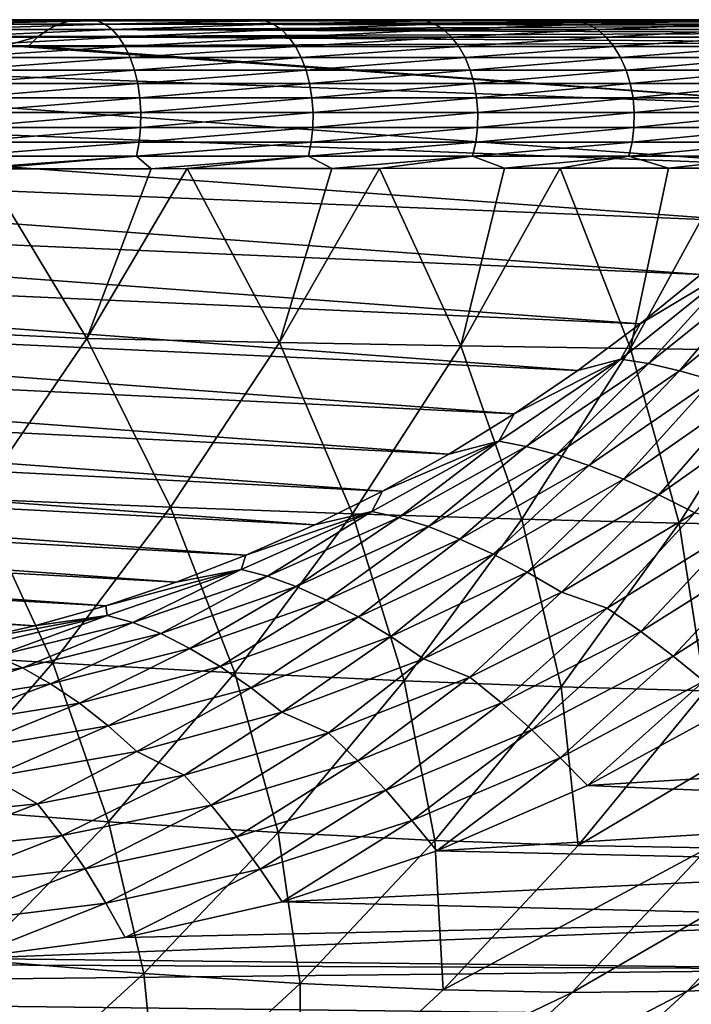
# Model space of a CAD drawing. Header units: metres. Extents: x -13 to 104, y -17 to 17.
# Tile 215 of 235: x 95.23 to 98.68, y -13.05 to -8. Entities that reach past the tile are written whole.
import ezdxf

# ---------------------------------------------------------------- set-up
doc = ezdxf.new("R2010")
doc.units = ezdxf.units.M
doc.layers.add('solid_508351', color=7, linetype='CONTINUOUS')

msp = doc.modelspace()

# ---------------------------------------------------------------- linework, layer by layer
at = {"layer": 'solid_508351'}
for points in [[(90.7948, -8.029974, -19.910223), (90.763611, -8.04629, -19.885834), (95.379715, -8.049504, -13.962501)], [(90.816811, -8.020758, -19.927431), (90.7948, -8.029974, -19.910223), (95.434563, -8.022209, -14.005267)], [(90.7948, -8.029974, -19.910223), (95.379715, -8.049504, -13.962501), (95.434563, -8.022209, -14.005267)], [(90.861191, -8.00749, -19.962139), (90.816811, -8.020758, -19.927431), (95.434563, -8.022209, -14.005267)], [(90.872345, -8.005219, -19.97086), (90.861191, -8.00749, -19.962139), (95.492012, -8.005584, -14.050056)], [(90.861191, -8.00749, -19.962139), (95.434563, -8.022209, -14.005267), (95.492012, -8.005584, -14.050056)], [(90.872345, -8.005219, -19.97086), (95.492012, -8.005584, -14.050056), (90.929062, -8, -20.015213)], [(90.929062, -8, -20.015213), (95.462486, -8, -14.209126), (94.742256, -8, -22.617374)], [(95.462486, -8, -14.209126), (90.929062, -8, -20.015213), (95.492012, -8.005584, -14.050056)], [(94.734863, -8.005663, -22.706539), (95.215431, -8, -22.351871), (95.631752, -8.005663, -22.18911)], [(94.734863, -8.005663, -22.706539), (95.631752, -8.005663, -22.18911), (94.769936, -8.022819, -22.772026)], [(95.462486, -8, -14.209126), (95.215431, -8, -22.351871), (94.742256, -8, -22.617374)], [(95.631752, -8.005663, -22.18911), (95.670883, -8.022819, -22.252253), (94.769936, -8.022819, -22.772026)], [(94.769936, -8.022819, -22.772026), (95.670883, -8.022819, -22.252253), (94.803368, -8.05107, -22.83445)], [(95.670883, -8.022819, -22.252253), (95.708191, -8.05107, -22.312443), (94.803368, -8.05107, -22.83445)], [(95.462486, -8, -14.209126), (95.680969, -8, -22.069927), (95.215431, -8, -22.351871)], [(95.631752, -8.005663, -22.18911), (95.215431, -8, -22.351871), (95.680969, -8, -22.069927)], [(95.434563, -8.022209, -14.005267), (95.379715, -8.049504, -13.962501), (100.029869, -8.029975, -8.065624)], [(95.379715, -8.049504, -13.962501), (99.988235, -8.05261, -8.033252), (100.029869, -8.029975, -8.065624)], [(95.492012, -8.005584, -14.050056), (95.434563, -8.022209, -14.005267), (100.096413, -8.00749, -8.11737)], [(95.434563, -8.022209, -14.005267), (100.044601, -8.023616, -8.077085), (100.096413, -8.00749, -8.11737)], [(95.434563, -8.022209, -14.005267), (100.029869, -8.029975, -8.065624), (100.044601, -8.023616, -8.077085)], [(95.462486, -8, -14.209126), (96.138046, -8, -21.771828), (95.680969, -8, -22.069927)], [(95.462486, -8, -14.209126), (96.585976, -8, -21.458006), (96.138046, -8, -21.771828)], [(95.462486, -8, -14.209126), (97.024002, -8, -21.128841), (96.585976, -8, -21.458006)], [(95.462486, -8, -14.209126), (97.451485, -8, -20.784805), (97.024002, -8, -21.128841)], [(95.462486, -8, -14.209126), (97.867722, -8, -20.426353), (97.451485, -8, -20.784805)], [(95.462486, -8, -14.209126), (98.272232, -8, -20.053919), (97.867722, -8, -20.426353)], [(95.462486, -8, -14.209126), (98.664474, -8, -19.667934), (98.272232, -8, -20.053919)], [(95.462486, -8, -14.209126), (99.043983, -8, -19.26886), (98.664474, -8, -19.667934)], [(95.462486, -8, -14.209126), (99.410255, -8, -18.857119), (99.043983, -8, -19.26886)], [(95.462486, -8, -14.209126), (99.76284, -8, -18.433258), (99.410255, -8, -18.857119)], [(95.462486, -8, -14.209126), (100.101265, -8, -17.99778), (99.76284, -8, -18.433258)], [(95.462486, -8, -14.209126), (100.425125, -8, -17.551249), (100.101265, -8, -17.99778)], [(95.462486, -8, -14.209126), (95.549141, -8, -14.097978), (100.425125, -8, -17.551249)], [(95.492012, -8.005584, -14.050056), (95.549141, -8, -14.097978), (95.462486, -8, -14.209126)], [(95.492012, -8.005584, -14.050056), (100.103821, -8.005939, -8.123131), (95.549141, -8, -14.097978)], [(95.492012, -8.005584, -14.050056), (100.096413, -8.00749, -8.11737), (100.103821, -8.005939, -8.123131)], [(95.549141, -8, -14.097978), (100.733963, -8, -17.094198), (100.425125, -8, -17.551249)], [(95.549141, -8, -14.097978), (100.164474, -8, -8.170299), (100.733963, -8, -17.094198)], [(100.103821, -8.005939, -8.123131), (100.164474, -8, -8.170299), (95.549141, -8, -14.097978)], [(95.631752, -8.005663, -22.18911), (95.680969, -8, -22.069927), (96.138046, -8, -21.771828)], [(95.631752, -8.005663, -22.18911), (96.138046, -8, -21.771828), (96.494171, -8.005663, -21.616308)], [(95.631752, -8.005663, -22.18911), (96.494171, -8.005663, -21.616308), (95.670883, -8.022819, -22.252253)], [(96.494171, -8.005663, -21.616308), (96.537193, -8.022819, -21.676868), (95.670883, -8.022819, -22.252253)], [(95.670883, -8.022819, -22.252253), (96.537193, -8.022819, -21.676868), (95.708191, -8.05107, -22.312443)], [(96.537193, -8.022819, -21.676868), (96.578201, -8.05107, -21.734598), (95.708191, -8.05107, -22.312443)], [(96.494171, -8.005663, -21.616308), (96.138046, -8, -21.771828), (96.585976, -8, -21.458006)], [(96.494171, -8.005663, -21.616308), (96.585976, -8, -21.458006), (97.024002, -8, -21.128841)], [(96.494171, -8.005663, -21.616308), (97.024002, -8, -21.128841), (97.318947, -8.005663, -20.990664)], [(96.494171, -8.005663, -21.616308), (97.318947, -8.005663, -20.990664), (96.537193, -8.022819, -21.676868)], [(97.318947, -8.005663, -20.990664), (97.365669, -8.022819, -21.048416), (96.537193, -8.022819, -21.676868)], [(96.537193, -8.022819, -21.676868), (97.365669, -8.022819, -21.048416), (96.578201, -8.05107, -21.734598)], [(97.365669, -8.022819, -21.048416), (97.41021, -8.05107, -21.10347), (96.578201, -8.05107, -21.734598)], [(97.318947, -8.005663, -20.990664), (97.024002, -8, -21.128841), (97.451485, -8, -20.784805)], [(97.318947, -8.005663, -20.990664), (97.451485, -8, -20.784805), (97.867722, -8, -20.426353)], [(97.318947, -8.005663, -20.990664), (97.867722, -8, -20.426353), (98.103073, -8.005663, -20.314741)], [(97.318947, -8.005663, -20.990664), (98.103073, -8.005663, -20.314741), (97.365669, -8.022819, -21.048416)], [(98.103073, -8.005663, -20.314741), (98.153305, -8.022819, -20.369471), (97.365669, -8.022819, -21.048416)], [(97.365669, -8.022819, -21.048416), (98.153305, -8.022819, -20.369471), (97.41021, -8.05107, -21.10347)], [(98.153305, -8.022819, -20.369471), (98.201187, -8.05107, -20.421642), (97.41021, -8.05107, -21.10347)], [(98.103073, -8.005663, -20.314741), (97.867722, -8, -20.426353), (98.272232, -8, -20.053919)], [(98.103073, -8.005663, -20.314741), (98.272232, -8, -20.053919), (98.664474, -8, -19.667934)], [(98.103073, -8.005663, -20.314741), (98.664474, -8, -19.667934), (98.843666, -8.005663, -19.591322)], [(98.103073, -8.005663, -20.314741), (98.843666, -8.005663, -19.591322), (98.153305, -8.022819, -20.369471)], [(98.843666, -8.005663, -19.591322), (98.897202, -8.022819, -19.642822), (98.153305, -8.022819, -20.369471)], [(98.153305, -8.022819, -20.369471), (98.897202, -8.022819, -19.642822), (98.201187, -8.05107, -20.421642)], [(98.897202, -8.022819, -19.642822), (98.948235, -8.05107, -19.691917), (98.201187, -8.05107, -20.421642)], [(98.843666, -8.005663, -19.591322), (98.664474, -8, -19.667934), (99.043983, -8, -19.26886)], [(90.713867, -8.081286, -19.846933), (90.676178, -8.116752, -19.817463), (95.328682, -8.086859, -13.922713)], [(90.732498, -8.066768, -19.861502), (90.713867, -8.081286, -19.846933), (95.328682, -8.086859, -13.922713)], [(90.763611, -8.04629, -19.885834), (90.732498, -8.066768, -19.861502), (95.379715, -8.049504, -13.962501)], [(90.732498, -8.066768, -19.861502), (95.328682, -8.086859, -13.922713), (95.379715, -8.049504, -13.962501)], [(94.803368, -8.05107, -22.83445), (95.708191, -8.05107, -22.312443), (94.834389, -8.089759, -22.892365)], [(95.708191, -8.05107, -22.312443), (95.742798, -8.089759, -22.368282), (94.834389, -8.089759, -22.892365)], [(95.379715, -8.049504, -13.962501), (95.328682, -8.086859, -13.922713), (99.967422, -8.06677, -8.017065)], [(95.328682, -8.086859, -13.922713), (99.936058, -8.092233, -7.992675), (99.967422, -8.06677, -8.017065)], [(95.379715, -8.049504, -13.962501), (99.967422, -8.06677, -8.017065), (99.988235, -8.05261, -8.033252)], [(95.708191, -8.05107, -22.312443), (96.578201, -8.05107, -21.734598), (95.742798, -8.089759, -22.368282)], [(96.578201, -8.05107, -21.734598), (96.616249, -8.089759, -21.788157), (95.742798, -8.089759, -22.368282)], [(96.578201, -8.05107, -21.734598), (97.41021, -8.05107, -21.10347), (96.616249, -8.089759, -21.788157)], [(97.41021, -8.05107, -21.10347), (97.45153, -8.089759, -21.154545), (96.616249, -8.089759, -21.788157)], [(97.41021, -8.05107, -21.10347), (98.201187, -8.05107, -20.421642), (97.45153, -8.089759, -21.154545)], [(98.201187, -8.05107, -20.421642), (98.245613, -8.089759, -20.470043), (97.45153, -8.089759, -21.154545)], [(98.201187, -8.05107, -20.421642), (98.948235, -8.05107, -19.691917), (98.245613, -8.089759, -20.470043)], [(98.948235, -8.05107, -19.691917), (98.995583, -8.089759, -19.737463), (98.245613, -8.089759, -20.470043)], [(90.668579, -8.124964, -19.811514), (90.396194, -8.406071, -19.620794), (99.330284, -8.752796, -7.564889)], [(95.328682, -8.086859, -13.922713), (90.668579, -8.124964, -19.811514), (95.16317, -8.133225, -14.040355)], [(90.676178, -8.116752, -19.817463), (90.668579, -8.124964, -19.811514), (95.328682, -8.086859, -13.922713)], [(90.668579, -8.124964, -19.811514), (99.330284, -8.752796, -7.564889), (99.614845, -8.454058, -7.764143)], [(95.16317, -8.133225, -14.040355), (90.668579, -8.124964, -19.811514), (99.614845, -8.454058, -7.764143)], [(94.834389, -8.089759, -22.892365), (95.742798, -8.089759, -22.368282), (94.862267, -8.137986, -22.944418)], [(95.742798, -8.089759, -22.368282), (95.773911, -8.137986, -22.418474), (94.862267, -8.137986, -22.944418)], [(95.328682, -8.086859, -13.922713), (95.16317, -8.133225, -14.040355), (95.27961, -8.133434, -13.890641)], [(95.27961, -8.133434, -13.890641), (95.16317, -8.133225, -14.040355), (99.614845, -8.454058, -7.764143)], [(95.328682, -8.086859, -13.922713), (95.27961, -8.133434, -13.890641), (99.910973, -8.116754, -7.973171)], [(99.910973, -8.116754, -7.973171), (95.27961, -8.133434, -13.890641), (99.889305, -8.141542, -7.956318)], [(95.27961, -8.133434, -13.890641), (99.614845, -8.454058, -7.764143), (99.889305, -8.141542, -7.956318)], [(95.328682, -8.086859, -13.922713), (99.910973, -8.116754, -7.973171), (99.936058, -8.092233, -7.992675)], [(95.742798, -8.089759, -22.368282), (96.616249, -8.089759, -21.788157), (95.773911, -8.137986, -22.418474)], [(96.616249, -8.089759, -21.788157), (96.650444, -8.137986, -21.836294), (95.773911, -8.137986, -22.418474)], [(96.616249, -8.089759, -21.788157), (97.45153, -8.089759, -21.154545), (96.650444, -8.137986, -21.836294)], [(97.45153, -8.089759, -21.154545), (97.48867, -8.137986, -21.200453), (96.650444, -8.137986, -21.836294)], [(97.45153, -8.089759, -21.154545), (98.245613, -8.089759, -20.470043), (97.48867, -8.137986, -21.200453)], [(98.245613, -8.089759, -20.470043), (98.285538, -8.137986, -20.513546), (97.48867, -8.137986, -21.200453)], [(98.245613, -8.089759, -20.470043), (98.995583, -8.089759, -19.737463), (98.285538, -8.137986, -20.513546)], [(98.995583, -8.089759, -19.737463), (99.038139, -8.137986, -19.7784), (98.285538, -8.137986, -20.513546)], [(94.862267, -8.137986, -22.944418), (95.773911, -8.137986, -22.418474), (94.88636, -8.194632, -22.989403)], [(95.773911, -8.137986, -22.418474), (95.800789, -8.194632, -22.461849), (94.88636, -8.194632, -22.989403)], [(95.773911, -8.137986, -22.418474), (96.650444, -8.137986, -21.836294), (95.800789, -8.194632, -22.461849)], [(96.650444, -8.137986, -21.836294), (96.68, -8.194632, -21.877897), (95.800789, -8.194632, -22.461849)], [(96.650444, -8.137986, -21.836294), (97.48867, -8.137986, -21.200453), (96.68, -8.194632, -21.877897)], [(97.48867, -8.137986, -21.200453), (97.52076, -8.194632, -21.240126), (96.68, -8.194632, -21.877897)], [(97.48867, -8.137986, -21.200453), (98.285538, -8.137986, -20.513546), (97.52076, -8.194632, -21.240126)], [(98.285538, -8.137986, -20.513546), (98.320045, -8.194632, -20.551144), (97.52076, -8.194632, -21.240126)], [(98.285538, -8.137986, -20.513546), (99.038139, -8.137986, -19.7784), (98.320045, -8.194632, -20.551144)], [(99.038139, -8.137986, -19.7784), (99.074913, -8.194632, -19.813778), (98.320045, -8.194632, -20.551144)], [(94.88636, -8.194632, -22.989403), (95.800789, -8.194632, -22.461849), (94.906105, -8.258376, -23.026274)], [(95.800789, -8.194632, -22.461849), (95.822823, -8.258376, -22.4974), (94.906105, -8.258376, -23.026274)], [(95.800789, -8.194632, -22.461849), (96.68, -8.194632, -21.877897), (95.822823, -8.258376, -22.4974)], [(96.68, -8.194632, -21.877897), (96.704224, -8.258376, -21.911995), (95.822823, -8.258376, -22.4974)], [(96.68, -8.194632, -21.877897), (97.52076, -8.194632, -21.240126), (96.704224, -8.258376, -21.911995)], [(97.52076, -8.194632, -21.240126), (97.547073, -8.258376, -21.272642), (96.704224, -8.258376, -21.911995)], [(97.52076, -8.194632, -21.240126), (98.320045, -8.194632, -20.551144), (97.547073, -8.258376, -21.272642)], [(98.320045, -8.194632, -20.551144), (98.348328, -8.258376, -20.581957), (97.547073, -8.258376, -21.272642)], [(98.320045, -8.194632, -20.551144), (99.074913, -8.194632, -19.813778), (98.348328, -8.258376, -20.581957)], [(99.074913, -8.194632, -19.813778), (99.105057, -8.258376, -19.842775), (98.348328, -8.258376, -20.581957)], [(94.906105, -8.258376, -23.026274), (95.822823, -8.258376, -22.4974), (94.921043, -8.327739, -23.054173)], [(95.822823, -8.258376, -22.4974), (95.8395, -8.327739, -22.5243), (94.921043, -8.327739, -23.054173)], [(95.822823, -8.258376, -22.4974), (96.704224, -8.258376, -21.911995), (95.8395, -8.327739, -22.5243)], [(96.704224, -8.258376, -21.911995), (96.722549, -8.327739, -21.937794), (95.8395, -8.327739, -22.5243)], [(96.704224, -8.258376, -21.911995), (97.547073, -8.258376, -21.272642), (96.722549, -8.327739, -21.937794)], [(97.547073, -8.258376, -21.272642), (97.566971, -8.327739, -21.297247), (96.722549, -8.327739, -21.937794)], [(97.547073, -8.258376, -21.272642), (98.348328, -8.258376, -20.581957), (97.566971, -8.327739, -21.297247)], [(98.348328, -8.258376, -20.581957), (98.369728, -8.327739, -20.605272), (97.566971, -8.327739, -21.297247)], [(98.348328, -8.258376, -20.581957), (99.105057, -8.258376, -19.842775), (98.369728, -8.327739, -20.605272)], [(99.105057, -8.258376, -19.842775), (99.127861, -8.327739, -19.864716), (98.369728, -8.327739, -20.605272)], [(94.921043, -8.327739, -23.054173), (95.8395, -8.327739, -22.5243), (94.930832, -8.401108, -23.072449)], [(95.8395, -8.327739, -22.5243), (95.850418, -8.401108, -22.541924), (94.930832, -8.401108, -23.072449)], [(95.8395, -8.327739, -22.5243), (96.722549, -8.327739, -21.937794), (95.850418, -8.401108, -22.541924)], [(96.722549, -8.327739, -21.937794), (96.734558, -8.401108, -21.954697), (95.850418, -8.401108, -22.541924)], [(96.722549, -8.327739, -21.937794), (97.566971, -8.327739, -21.297247), (96.734558, -8.401108, -21.954697)], [(97.566971, -8.327739, -21.297247), (97.580017, -8.401108, -21.313366), (96.734558, -8.401108, -21.954697)], [(97.566971, -8.327739, -21.297247), (98.369728, -8.327739, -20.605272), (97.580017, -8.401108, -21.313366)], [(98.369728, -8.327739, -20.605272), (98.383743, -8.401108, -20.620548), (97.580017, -8.401108, -21.313366)], [(98.369728, -8.327739, -20.605272), (99.127861, -8.327739, -19.864716), (98.383743, -8.401108, -20.620548)], [(99.127861, -8.327739, -19.864716), (99.142807, -8.401108, -19.879089), (98.383743, -8.401108, -20.620548)], [(90.396194, -8.406071, -19.620794), (90.114784, -8.673579, -19.423744), (99.036072, -9.037269, -7.358881)], [(90.396194, -8.406071, -19.620794), (99.036072, -9.037269, -7.358881), (99.330284, -8.752796, -7.564889)], [(94.930832, -8.401108, -23.072449), (95.850418, -8.401108, -22.541924), (94.935242, -8.476775, -23.080681)], [(95.850418, -8.401108, -22.541924), (95.855339, -8.476775, -22.54986), (94.935242, -8.476775, -23.080681)], [(95.850418, -8.401108, -22.541924), (96.734558, -8.401108, -21.954697), (95.855339, -8.476775, -22.54986)], [(96.734558, -8.401108, -21.954697), (96.739967, -8.476775, -21.962309), (95.855339, -8.476775, -22.54986)], [(96.734558, -8.401108, -21.954697), (97.580017, -8.401108, -21.313366), (96.739967, -8.476775, -21.962309)], [(97.580017, -8.401108, -21.313366), (97.585892, -8.476775, -21.320625), (96.739967, -8.476775, -21.962309)], [(97.580017, -8.401108, -21.313366), (98.383743, -8.401108, -20.620548), (97.585892, -8.476775, -21.320625)], [(98.383743, -8.401108, -20.620548), (98.39006, -8.476775, -20.627428), (97.585892, -8.476775, -21.320625)], [(98.383743, -8.401108, -20.620548), (99.142807, -8.401108, -19.879089), (98.39006, -8.476775, -20.627428)], [(99.142807, -8.401108, -19.879089), (99.149536, -8.476775, -19.885563), (98.39006, -8.476775, -20.627428)], [(95.855339, -8.476775, -22.54986), (95.854141, -8.552982, -22.547926), (94.934166, -8.552982, -23.078674)], [(94.935242, -8.476775, -23.080681), (95.855339, -8.476775, -22.54986), (94.934166, -8.552982, -23.078674)], [(96.739967, -8.476775, -21.962309), (96.738647, -8.552982, -21.960455), (95.854141, -8.552982, -22.547926)], [(95.855339, -8.476775, -22.54986), (96.739967, -8.476775, -21.962309), (95.854141, -8.552982, -22.547926)], [(97.585892, -8.476775, -21.320625), (97.584457, -8.552982, -21.318855), (96.738647, -8.552982, -21.960455)], [(96.739967, -8.476775, -21.962309), (97.585892, -8.476775, -21.320625), (96.738647, -8.552982, -21.960455)], [(98.39006, -8.476775, -20.627428), (98.388519, -8.552982, -20.625751), (97.584457, -8.552982, -21.318855)], [(97.585892, -8.476775, -21.320625), (98.39006, -8.476775, -20.627428), (97.584457, -8.552982, -21.318855)], [(99.149536, -8.476775, -19.885563), (99.147896, -8.552982, -19.883986), (98.388519, -8.552982, -20.625751)], [(98.39006, -8.476775, -20.627428), (99.149536, -8.476775, -19.885563), (98.388519, -8.552982, -20.625751)], [(95.854141, -8.552982, -22.547926), (95.846855, -8.627958, -22.536165), (94.927635, -8.627958, -23.066479)], [(94.934166, -8.552982, -23.078674), (95.854141, -8.552982, -22.547926), (94.927635, -8.627958, -23.066479)], [(96.738647, -8.552982, -21.960455), (96.730637, -8.627958, -21.949175), (95.846855, -8.627958, -22.536165)], [(95.854141, -8.552982, -22.547926), (96.738647, -8.552982, -21.960455), (95.846855, -8.627958, -22.536165)], [(97.584457, -8.552982, -21.318855), (97.575752, -8.627958, -21.3081), (96.730637, -8.627958, -21.949175)], [(96.738647, -8.552982, -21.960455), (97.584457, -8.552982, -21.318855), (96.730637, -8.627958, -21.949175)], [(98.388519, -8.552982, -20.625751), (98.379166, -8.627958, -20.615557), (97.575752, -8.627958, -21.3081)], [(97.584457, -8.552982, -21.318855), (98.388519, -8.552982, -20.625751), (97.575752, -8.627958, -21.3081)], [(99.147896, -8.552982, -19.883986), (99.137924, -8.627958, -19.874393), (98.379166, -8.627958, -20.615557)], [(98.388519, -8.552982, -20.625751), (99.147896, -8.552982, -19.883986), (98.379166, -8.627958, -20.615557)], [(95.846855, -8.627958, -22.536165), (95.833641, -8.699959, -22.514853), (94.915794, -8.699959, -23.044374)], [(94.927635, -8.627958, -23.066479), (95.846855, -8.627958, -22.536165), (94.915794, -8.699959, -23.044374)], [(96.730637, -8.627958, -21.949175), (96.716118, -8.699959, -21.928734), (95.833641, -8.699959, -22.514853)], [(95.846855, -8.627958, -22.536165), (96.730637, -8.627958, -21.949175), (95.833641, -8.699959, -22.514853)], [(97.575752, -8.627958, -21.3081), (97.559982, -8.699959, -21.288607), (96.716118, -8.699959, -21.928734)], [(96.730637, -8.627958, -21.949175), (97.575752, -8.627958, -21.3081), (96.716118, -8.699959, -21.928734)], [(98.379166, -8.627958, -20.615557), (98.362213, -8.699959, -20.597084), (97.559982, -8.699959, -21.288607)], [(97.575752, -8.627958, -21.3081), (98.379166, -8.627958, -20.615557), (97.559982, -8.699959, -21.288607)], [(99.137924, -8.627958, -19.874393), (99.11985, -8.699959, -19.85701), (98.362213, -8.699959, -20.597084)], [(98.379166, -8.627958, -20.615557), (99.137924, -8.627958, -19.874393), (98.362213, -8.699959, -20.597084)], [(90.114784, -8.673579, -19.423744), (89.824783, -8.927057, -19.220682), (98.732697, -9.307014, -7.146457)], [(90.114784, -8.673579, -19.423744), (98.732697, -9.307014, -7.146457), (99.036072, -9.037269, -7.358881)], [(94.915794, -8.699959, -23.044374), (95.833641, -8.699959, -22.514853), (94.945648, -8.76586, -22.988831)], [(95.833641, -8.699959, -22.514853), (95.050125, -8.765658, -22.932116), (94.945648, -8.76586, -22.988831)], [(95.833641, -8.699959, -22.514853), (95.909264, -8.764663, -22.427479), (95.050125, -8.765658, -22.932116)], [(95.833641, -8.699959, -22.514853), (96.716118, -8.699959, -21.928734), (95.909264, -8.764663, -22.427479)], [(96.716118, -8.699959, -21.928734), (96.093918, -8.764383, -22.309866), (95.909264, -8.764663, -22.427479)], [(96.716118, -8.699959, -21.928734), (96.837151, -8.763684, -21.800625), (96.093918, -8.764383, -22.309866)], [(96.716118, -8.699959, -21.928734), (97.559982, -8.699959, -21.288607), (96.837151, -8.763684, -21.800625)], [(97.559982, -8.699959, -21.288607), (97.081062, -8.763395, -21.62042), (96.837151, -8.763684, -21.800625)], [(97.559982, -8.699959, -21.288607), (97.724411, -8.7629, -21.110992), (97.081062, -8.763395, -21.62042)], [(97.559982, -8.699959, -21.288607), (98.362213, -8.699959, -20.597084), (97.724411, -8.7629, -21.110992)], [(98.362213, -8.699959, -20.597084), (98.010231, -8.762642, -20.86779), (97.724411, -8.7629, -21.110992)], [(98.362213, -8.699959, -20.597084), (98.566277, -8.762306, -20.361732), (98.010231, -8.762642, -20.86779)], [(98.362213, -8.699959, -20.597084), (99.11985, -8.699959, -19.85701), (98.566277, -8.762306, -20.361732)], [(99.11985, -8.699959, -19.85701), (98.879707, -8.762092, -20.055742), (98.566277, -8.762306, -20.361732)], [(95.577614, -9.63707, -21.947077), (94.545303, -9.587848, -22.5777), (95.050125, -8.765658, -22.932116)], [(95.577614, -9.63707, -21.947077), (95.050125, -8.765658, -22.932116), (95.909264, -8.764663, -22.427479)], [(96.093918, -8.764383, -22.309866), (95.577614, -9.63707, -21.947077), (95.909264, -8.764663, -22.427479)], [(96.56839, -9.657226, -21.260157), (95.577614, -9.63707, -21.947077), (96.093918, -8.764383, -22.309866)], [(96.56839, -9.657226, -21.260157), (96.093918, -8.764383, -22.309866), (96.837151, -8.763684, -21.800625)], [(97.081062, -8.763395, -21.62042), (96.56839, -9.657226, -21.260157), (96.837151, -8.763684, -21.800625)], [(97.499817, -9.673849, -20.509293), (96.56839, -9.657226, -21.260157), (97.081062, -8.763395, -21.62042)], [(97.499817, -9.673849, -20.509293), (97.081062, -8.763395, -21.62042), (97.724411, -8.7629, -21.110992)], [(98.010231, -8.762642, -20.86779), (97.499817, -9.673849, -20.509293), (97.724411, -8.7629, -21.110992)], [(98.370262, -9.687191, -19.698236), (97.499817, -9.673849, -20.509293), (98.010231, -8.762642, -20.86779)], [(98.370262, -9.687191, -19.698236), (98.010231, -8.762642, -20.86779), (98.566277, -8.762306, -20.361732)], [(98.879707, -8.762092, -20.055742), (98.370262, -9.687191, -19.698236), (98.566277, -8.762306, -20.361732)], [(99.177895, -9.697237, -18.830669), (98.370262, -9.687191, -19.698236), (98.879707, -8.762092, -20.055742)], [(89.824783, -8.927057, -19.220682), (89.526665, -9.166093, -19.01194), (98.420654, -9.561591, -6.92796)], [(89.824783, -8.927057, -19.220682), (98.420654, -9.561591, -6.92796), (98.732697, -9.307014, -7.146457)], [(89.526665, -9.166093, -19.01194), (89.220917, -9.390302, -18.797852), (98.100449, -9.800587, -6.703748)], [(89.526665, -9.166093, -19.01194), (98.100449, -9.800587, -6.703748), (98.420654, -9.561591, -6.92796)], [(98.918587, -9.263172, -7.045861), (98.420654, -9.561591, -6.92796), (98.320396, -9.741545, -6.627005)], [(98.918587, -9.263172, -7.045861), (98.320396, -9.741545, -6.627005), (98.463829, -9.765171, -6.498938)], [(98.918587, -9.263172, -7.045861), (98.732697, -9.307014, -7.146457), (98.420654, -9.561591, -6.92796)], [(98.918587, -9.263172, -7.045861), (98.463829, -9.765171, -6.498938), (99.064018, -9.282809, -6.919193)], [(99.064018, -9.282809, -6.919193), (98.463829, -9.765171, -6.498938), (98.622482, -9.802019, -6.3901)], [(99.064018, -9.282809, -6.919193), (98.622482, -9.802019, -6.3901), (99.225761, -9.313538, -6.812519)], [(99.225761, -9.313538, -6.812519), (98.622482, -9.802019, -6.3901), (98.794388, -9.850851, -6.302727)], [(89.220917, -9.390302, -18.797852), (88.908028, -9.599319, -18.578766), (97.772598, -10.023609, -6.474185)], [(89.220917, -9.390302, -18.797852), (97.772598, -10.023609, -6.474185), (98.100449, -9.800587, -6.703748)], [(88.908028, -9.599319, -18.578766), (88.588509, -9.792808, -18.355038), (97.437645, -10.230296, -6.239647)], [(88.908028, -9.599319, -18.578766), (97.437645, -10.230296, -6.239647), (97.772598, -10.023609, -6.474185)], [(95.577614, -9.63707, -21.947077), (95.014786, -10.461399, -21.55298), (94.545303, -9.587848, -22.5777)], [(98.320396, -9.741545, -6.627005), (98.420654, -9.561591, -6.92796), (98.100449, -9.800587, -6.703748)], [(96.008736, -10.502837, -20.868286), (95.014786, -10.461399, -21.55298), (95.577614, -9.63707, -21.947077)], [(96.56839, -9.657226, -21.260157), (96.008736, -10.502837, -20.868286), (95.577614, -9.63707, -21.947077)], [(96.942001, -10.537038, -20.118704), (96.008736, -10.502837, -20.868286), (96.56839, -9.657226, -21.260157)], [(97.499817, -9.673849, -20.509293), (96.942001, -10.537038, -20.118704), (96.56839, -9.657226, -21.260157)], [(97.813042, -10.564402, -19.308064), (96.942001, -10.537038, -20.118704), (97.499817, -9.673849, -20.509293)], [(98.370262, -9.687191, -19.698236), (97.813042, -10.564402, -19.308064), (97.499817, -9.673849, -20.509293)], [(98.620193, -10.584859, -18.440166), (97.813042, -10.564402, -19.308064), (98.370262, -9.687191, -19.698236)], [(99.177895, -9.697237, -18.830669), (98.620193, -10.584859, -18.440166), (98.370262, -9.687191, -19.698236)], [(99.361687, -10.598054, -17.518768), (98.620193, -10.584859, -18.440166), (99.177895, -9.697237, -18.830669)], [(98.320396, -9.741545, -6.627005), (97.772598, -10.023609, -6.474185), (97.693901, -10.16247, -6.188329)], [(98.320396, -9.741545, -6.627005), (97.693901, -10.16247, -6.188329), (97.835068, -10.189824, -6.058671)], [(98.320396, -9.741545, -6.627005), (98.100449, -9.800587, -6.703748), (97.772598, -10.023609, -6.474185)], [(98.320396, -9.741545, -6.627005), (97.835068, -10.189824, -6.058671), (98.463829, -9.765171, -6.498938)], [(88.588509, -9.792808, -18.355038), (88.262878, -9.970454, -18.127026), (97.096123, -10.420311, -6.000515)], [(88.588509, -9.792808, -18.355038), (97.096123, -10.420311, -6.000515), (97.437645, -10.230296, -6.239647)], [(98.463829, -9.765171, -6.498938), (97.835068, -10.189824, -6.058671), (97.990204, -10.232388, -5.947375)], [(98.463829, -9.765171, -6.498938), (97.990204, -10.232388, -5.947375), (98.622482, -9.802019, -6.3901)], [(98.622482, -9.802019, -6.3901), (97.990204, -10.232388, -5.947375), (98.157433, -10.288919, -5.856727)], [(98.622482, -9.802019, -6.3901), (98.157433, -10.288919, -5.856727), (98.794388, -9.850851, -6.302727)], [(98.794388, -9.850851, -6.302727), (98.157433, -10.288919, -5.856727), (98.334106, -10.358258, -5.788272)], [(98.794388, -9.850851, -6.302727), (98.334106, -10.358258, -5.788272), (98.976807, -9.910613, -6.238299)], [(98.976807, -9.910613, -6.238299), (98.334106, -10.358258, -5.788272), (98.51664, -10.439503, -5.742661)], [(98.976807, -9.910613, -6.238299), (98.51664, -10.439503, -5.742661), (99.166061, -9.980629, -6.197395)], [(88.262878, -9.970454, -18.127026), (87.931656, -10.131972, -17.895102), (96.748604, -10.593344, -5.757179)], [(88.262878, -9.970454, -18.127026), (96.748604, -10.593344, -5.757179), (97.096123, -10.420311, -6.000515)], [(99.166061, -9.980629, -6.197395), (98.51664, -10.439503, -5.742661), (98.702118, -10.531085, -5.720695)], [(97.693901, -10.16247, -6.188329), (97.772598, -10.023609, -6.474185), (97.437645, -10.230296, -6.239647)], [(87.931656, -10.131972, -17.895102), (87.595375, -10.2771, -17.659639), (96.395645, -10.749112, -5.510036)], [(87.931656, -10.131972, -17.895102), (96.395645, -10.749112, -5.510036), (96.748604, -10.593344, -5.757179)], [(97.693901, -10.16247, -6.188329), (97.096123, -10.420311, -6.000515), (97.042793, -10.523465, -5.732419)], [(97.693901, -10.16247, -6.188329), (97.042793, -10.523465, -5.732419), (97.181435, -10.554258, -5.600995)], [(97.693901, -10.16247, -6.188329), (97.437645, -10.230296, -6.239647), (97.096123, -10.420311, -6.000515)], [(97.693901, -10.16247, -6.188329), (97.181435, -10.554258, -5.600995), (97.835068, -10.189824, -6.058671)], [(97.835068, -10.189824, -6.058671), (97.181435, -10.554258, -5.600995), (97.33268, -10.602096, -5.48697)], [(97.835068, -10.189824, -6.058671), (97.33268, -10.602096, -5.48697), (97.990204, -10.232388, -5.947375)], [(97.990204, -10.232388, -5.947375), (97.33268, -10.602096, -5.48697), (97.494713, -10.66573, -5.392682)], [(97.990204, -10.232388, -5.947375), (97.494713, -10.66573, -5.392682), (98.157433, -10.288919, -5.856727)], [(87.595375, -10.2771, -17.659639), (87.254593, -10.405602, -17.421021), (96.037827, -10.887362, -5.259487)], [(87.595375, -10.2771, -17.659639), (96.037827, -10.887362, -5.259487), (96.395645, -10.749112, -5.510036)], [(98.157433, -10.288919, -5.856727), (97.494713, -10.66573, -5.392682), (97.66497, -10.743913, -5.319743)], [(98.157433, -10.288919, -5.856727), (97.66497, -10.743913, -5.319743), (98.334106, -10.358258, -5.788272)], [(98.334106, -10.358258, -5.788272), (97.66497, -10.743913, -5.319743), (97.840019, -10.835527, -5.268888)], [(98.334106, -10.358258, -5.788272), (97.840019, -10.835527, -5.268888), (98.51664, -10.439503, -5.742661)], [(87.254593, -10.405602, -17.421021), (86.909851, -10.517271, -17.17963), (95.675728, -11.00787, -5.005943)], [(87.254593, -10.405602, -17.421021), (95.675728, -11.00787, -5.005943), (96.037827, -10.887362, -5.259487)], [(97.042793, -10.523465, -5.732419), (97.096123, -10.420311, -6.000515), (96.748604, -10.593344, -5.757179)], [(98.51664, -10.439503, -5.742661), (97.840019, -10.835527, -5.268888), (98.017067, -10.938861, -5.241016)], [(98.51664, -10.439503, -5.742661), (98.017067, -10.938861, -5.241016), (98.702118, -10.531085, -5.720695)], [(95.403473, -11.300254, -20.444475), (94.407158, -11.236883, -21.127516), (95.014786, -10.461399, -21.55298)], [(96.008736, -10.502837, -20.868286), (95.403473, -11.300254, -20.444475), (95.014786, -10.461399, -21.55298)], [(96.337852, -11.352433, -19.695677), (95.403473, -11.300254, -20.444475), (96.008736, -10.502837, -20.868286)], [(96.942001, -10.537038, -20.118704), (96.337852, -11.352433, -19.695677), (96.008736, -10.502837, -20.868286)], [(86.909851, -10.517271, -17.17963), (86.561714, -10.611926, -16.93586), (95.309944, -11.110437, -4.749815)], [(86.909851, -10.517271, -17.17963), (95.309944, -11.110437, -4.749815), (95.675728, -11.00787, -5.005943)], [(97.208855, -11.393989, -18.885008), (96.337852, -11.352433, -19.695677), (96.942001, -10.537038, -20.118704)], [(97.042793, -10.523465, -5.732419), (96.395645, -10.749112, -5.510036), (96.370918, -10.822401, -5.261966)], [(97.042793, -10.523465, -5.732419), (96.370918, -10.822401, -5.261966), (96.506805, -10.85632, -5.128613)], [(97.042793, -10.523465, -5.732419), (96.748604, -10.593344, -5.757179), (96.395645, -10.749112, -5.510036)], [(97.042793, -10.523465, -5.732419), (96.506805, -10.85632, -5.128613), (97.181435, -10.554258, -5.600995)], [(97.181435, -10.554258, -5.600995), (96.506805, -10.85632, -5.128613), (96.653801, -10.908947, -5.011614)], [(97.181435, -10.554258, -5.600995), (96.653801, -10.908947, -5.011614), (97.33268, -10.602096, -5.48697)], [(97.813042, -10.564402, -19.308064), (97.208855, -11.393989, -18.885008), (96.942001, -10.537038, -20.118704)], [(98.702118, -10.531085, -5.720695), (98.017067, -10.938861, -5.241016), (98.250252, -11.020569, -5.276514)], [(98.702118, -10.531085, -5.720695), (98.250252, -11.020569, -5.276514), (98.931404, -10.601895, -5.753466)], [(86.561714, -10.611926, -16.93586), (94.941063, -11.194899, -4.491521), (95.309944, -11.110437, -4.749815)], [(97.33268, -10.602096, -5.48697), (96.653801, -10.908947, -5.011614), (96.810158, -10.97904, -4.913354)], [(97.33268, -10.602096, -5.48697), (96.810158, -10.97904, -4.913354), (97.494713, -10.66573, -5.392682)], [(98.014999, -11.424828, -18.016401), (97.208855, -11.393989, -18.885008), (97.813042, -10.564402, -19.308064)], [(98.620193, -10.584859, -18.440166), (98.014999, -11.424828, -18.016401), (97.813042, -10.564402, -19.308064)], [(98.75473, -11.444442, -17.093771), (98.014999, -11.424828, -18.016401), (98.620193, -10.584859, -18.440166)], [(98.931404, -10.601895, -5.753466), (98.250252, -11.020569, -5.276514), (98.423607, -11.140481, -5.296286)], [(98.931404, -10.601895, -5.753466), (98.423607, -11.140481, -5.296286), (99.114403, -10.707984, -5.779986)], [(99.361687, -10.598054, -17.518768), (98.75473, -11.444442, -17.093771), (98.620193, -10.584859, -18.440166)], [(97.494713, -10.66573, -5.392682), (96.810158, -10.97904, -4.913354), (96.973427, -11.065267, -4.835516)], [(97.494713, -10.66573, -5.392682), (96.973427, -11.065267, -4.835516), (97.66497, -10.743913, -5.319743)], [(99.114403, -10.707984, -5.779986), (98.423607, -11.140481, -5.296286), (98.590508, -11.266058, -5.339365)], [(99.114403, -10.707984, -5.779986), (98.590508, -11.266058, -5.339365), (99.291397, -10.818959, -5.830131)], [(96.370918, -10.822401, -5.261966), (96.395645, -10.749112, -5.510036), (96.037827, -10.887362, -5.259487)], [(97.66497, -10.743913, -5.319743), (96.973427, -11.065267, -4.835516), (97.140289, -11.166319, -4.778931)], [(97.66497, -10.743913, -5.319743), (97.140289, -11.166319, -4.778931), (97.840019, -10.835527, -5.268888)], [(96.370918, -10.822401, -5.261966), (96.037827, -10.887362, -5.259487), (95.675728, -11.00787, -5.005943)], [(96.370918, -10.822401, -5.261966), (95.675728, -11.00787, -5.005943), (95.682228, -11.057517, -4.779741)], [(96.370918, -10.822401, -5.261966), (95.682228, -11.057517, -4.779741), (95.815163, -11.094226, -4.644319)], [(96.370918, -10.822401, -5.261966), (95.815163, -11.094226, -4.644319), (96.506805, -10.85632, -5.128613)], [(96.506805, -10.85632, -5.128613), (95.815163, -11.094226, -4.644319), (95.957596, -11.151125, -4.524126)], [(96.506805, -10.85632, -5.128613), (95.957596, -11.151125, -4.524126), (96.653801, -10.908947, -5.011614)], [(97.840019, -10.835527, -5.268888), (97.140289, -11.166319, -4.778931), (97.308113, -11.280351, -4.744597)], [(97.840019, -10.835527, -5.268888), (97.308113, -11.280351, -4.744597), (98.017067, -10.938861, -5.241016)], [(99.291397, -10.818959, -5.830131), (98.590508, -11.266058, -5.339365), (98.74823, -11.395166, -5.405052)], [(96.653801, -10.908947, -5.011614), (95.957596, -11.151125, -4.524126), (96.107857, -11.226984, -4.421597)], [(96.653801, -10.908947, -5.011614), (96.107857, -11.226984, -4.421597), (96.810158, -10.97904, -4.913354)], [(98.017067, -10.938861, -5.241016), (97.308113, -11.280351, -4.744597), (97.544762, -11.374142, -4.782527)], [(98.017067, -10.938861, -5.241016), (97.544762, -11.374142, -4.782527), (98.250252, -11.020569, -5.276514)], [(95.682228, -11.057517, -4.779741), (95.675728, -11.00787, -5.005943), (95.309944, -11.110437, -4.749815)], [(96.810158, -10.97904, -4.913354), (96.107857, -11.226984, -4.421597), (96.263603, -11.320397, -4.33849)], [(96.810158, -10.97904, -4.913354), (96.263603, -11.320397, -4.33849), (96.973427, -11.065267, -4.835516)], [(95.682228, -11.057517, -4.779741), (95.309944, -11.110437, -4.749815), (94.941063, -11.194899, -4.491521)], [(95.682228, -11.057517, -4.779741), (94.941063, -11.194899, -4.491521), (94.980797, -11.227424, -4.28859)], [(95.682228, -11.057517, -4.779741), (94.980797, -11.227424, -4.28859), (95.110588, -11.266567, -4.150974)], [(95.682228, -11.057517, -4.779741), (95.110588, -11.266567, -4.150974), (95.815163, -11.094226, -4.644319)], [(96.973427, -11.065267, -4.835516), (96.263603, -11.320397, -4.33849), (96.421654, -11.429885, -4.275738)], [(96.973427, -11.065267, -4.835516), (96.421654, -11.429885, -4.275738), (97.140289, -11.166319, -4.778931)], [(98.250252, -11.020569, -5.276514), (97.544762, -11.374142, -4.782527), (97.707558, -11.506688, -4.794903)], [(98.250252, -11.020569, -5.276514), (97.707558, -11.506688, -4.794903), (98.423607, -11.140481, -5.296286)], [(95.815163, -11.094226, -4.644319), (95.110588, -11.266567, -4.150974), (95.248192, -11.327192, -4.027395)], [(95.815163, -11.094226, -4.644319), (95.248192, -11.327192, -4.027395), (95.957596, -11.151125, -4.524126)], [(95.957596, -11.151125, -4.524126), (95.248192, -11.327192, -4.027395), (95.391983, -11.408085, -3.920338)], [(95.957596, -11.151125, -4.524126), (95.391983, -11.408085, -3.920338), (96.107857, -11.226984, -4.421597)], [(97.140289, -11.166319, -4.778931), (96.421654, -11.429885, -4.275738), (96.579536, -11.553482, -4.234446)], [(97.140289, -11.166319, -4.778931), (96.579536, -11.553482, -4.234446), (97.308113, -11.280351, -4.744597)], [(98.423607, -11.140481, -5.296286), (97.707558, -11.506688, -4.794903), (97.863388, -11.645618, -4.83023)], [(98.423607, -11.140481, -5.296286), (97.863388, -11.645618, -4.83023), (98.590508, -11.266058, -5.339365)], [(95.403473, -11.300254, -20.444475), (94.755379, -12.045818, -19.990675), (94.407158, -11.236883, -21.127516)], [(95.110588, -11.266567, -4.150974), (94.529793, -11.436107, -3.524367), (95.248192, -11.327192, -4.027395)], [(96.107857, -11.226984, -4.421597), (95.391983, -11.408085, -3.920338), (95.539742, -11.507779, -3.831639)], [(96.107857, -11.226984, -4.421597), (95.539742, -11.507779, -3.831639), (96.263603, -11.320397, -4.33849)], [(98.590508, -11.266058, -5.339365), (97.863388, -11.645618, -4.83023), (98.009712, -11.788588, -4.887939)], [(98.590508, -11.266058, -5.339365), (98.009712, -11.788588, -4.887939), (98.74823, -11.395166, -5.405052)], [(95.690117, -12.116337, -19.242128), (94.755379, -12.045818, -19.990675), (95.403473, -11.300254, -20.444475)], [(96.337852, -11.352433, -19.695677), (95.690117, -12.116337, -19.242128), (95.403473, -11.300254, -20.444475)], [(97.308113, -11.280351, -4.744597), (96.579536, -11.553482, -4.234446), (96.819115, -11.660527, -4.274424)], [(97.308113, -11.280351, -4.744597), (96.819115, -11.660527, -4.274424), (97.544762, -11.374142, -4.782527)], [(95.248192, -11.327192, -4.027395), (94.529793, -11.436107, -3.524367), (94.666809, -11.521265, -3.412563)], [(95.248192, -11.327192, -4.027395), (94.666809, -11.521265, -3.412563), (95.391983, -11.408085, -3.920338)], [(96.263603, -11.320397, -4.33849), (95.539742, -11.507779, -3.831639), (95.688446, -11.624639, -3.762339)], [(96.263603, -11.320397, -4.33849), (95.688446, -11.624639, -3.762339), (96.421654, -11.429885, -4.275738)], [(96.560425, -12.172212, -18.430975), (95.690117, -12.116337, -19.242128), (96.337852, -11.352433, -19.695677)], [(97.208855, -11.393989, -18.885008), (96.560425, -12.172212, -18.430975), (96.337852, -11.352433, -19.695677)], [(95.391983, -11.408085, -3.920338), (94.666809, -11.521265, -3.412563), (94.806183, -11.626289, -3.317996)], [(95.391983, -11.408085, -3.920338), (94.806183, -11.626289, -3.317996), (95.539742, -11.507779, -3.831639)], [(97.365013, -12.21336, -17.561281), (96.560425, -12.172212, -18.430975), (97.208855, -11.393989, -18.885008)], [(97.544762, -11.374142, -4.782527), (96.819115, -11.660527, -4.274424), (96.970512, -11.804426, -4.278821)], [(97.544762, -11.374142, -4.782527), (96.970512, -11.804426, -4.278821), (97.707558, -11.506688, -4.794903)], [(98.014999, -11.424828, -18.016401), (97.365013, -12.21336, -17.561281), (97.208855, -11.393989, -18.885008)], [(98.74823, -11.395166, -5.405052), (98.009712, -11.788588, -4.887939), (98.149345, -11.93047, -4.97073)], [(98.74823, -11.395166, -5.405052), (98.149345, -11.93047, -4.97073), (98.899147, -11.522454, -5.495746)], [(96.421654, -11.429885, -4.275738), (95.688446, -11.624639, -3.762339), (95.83577, -11.756603, -3.713655)], [(96.421654, -11.429885, -4.275738), (95.83577, -11.756603, -3.713655), (96.579536, -11.553482, -4.234446)], [(98.102577, -12.23916, -16.637133), (97.365013, -12.21336, -17.561281), (98.014999, -11.424828, -18.016401)], [(98.75473, -11.444442, -17.093771), (98.102577, -12.23916, -16.637133), (98.014999, -11.424828, -18.016401)], [(99.424911, -11.454, -16.119953), (98.102577, -12.23916, -16.637133), (98.75473, -11.444442, -17.093771)], [(99.424911, -11.454, -16.119953), (98.7696, -12.251064, -15.661103), (98.102577, -12.23916, -16.637133)], [(95.539742, -11.507779, -3.831639), (94.806183, -11.626289, -3.317996), (94.945068, -11.749409, -3.241824)], [(95.539742, -11.507779, -3.831639), (94.945068, -11.749409, -3.241824), (95.688446, -11.624639, -3.762339)], [(97.707558, -11.506688, -4.794903), (96.970512, -11.804426, -4.278821), (97.114395, -11.955365, -4.305777)], [(97.707558, -11.506688, -4.794903), (97.114395, -11.955365, -4.305777), (97.863388, -11.645618, -4.83023)], [(96.579536, -11.553482, -4.234446), (95.83577, -11.756603, -3.713655), (96.077599, -11.878033, -3.755205)], [(96.579536, -11.553482, -4.234446), (96.077599, -11.878033, -3.755205), (96.819115, -11.660527, -4.274424)], [(98.899147, -11.522454, -5.495746), (98.149345, -11.93047, -4.97073), (101.300095, -11.738847, -7.176908)], [(95.688446, -11.624639, -3.762339), (94.945068, -11.749409, -3.241824), (95.081314, -11.888481, -3.18538)], [(95.688446, -11.624639, -3.762339), (95.081314, -11.888481, -3.18538), (95.83577, -11.756603, -3.713655)], [(96.819115, -11.660527, -4.274424), (96.077599, -11.878033, -3.755205), (96.216866, -12.031924, -3.75111)], [(96.819115, -11.660527, -4.274424), (96.216866, -12.031924, -3.75111), (96.970512, -11.804426, -4.278821)], [(97.863388, -11.645618, -4.83023), (97.114395, -11.955365, -4.305777), (97.248405, -12.110808, -4.354864)], [(97.863388, -11.645618, -4.83023), (97.248405, -12.110808, -4.354864), (98.009712, -11.788588, -4.887939)], [(95.83577, -11.756603, -3.713655), (95.081314, -11.888481, -3.18538), (95.324585, -12.025373, -3.227939)], [(95.83577, -11.756603, -3.713655), (95.324585, -12.025373, -3.227939), (96.077599, -11.878033, -3.755205)], [(98.149345, -11.93047, -4.97073), (100.942253, -12.04729, -6.926348), (101.300095, -11.738847, -7.176908)], [(96.970512, -11.804426, -4.278821), (96.216866, -12.031924, -3.75111), (96.348007, -12.193441, -3.76915)], [(96.970512, -11.804426, -4.278821), (96.348007, -12.193441, -3.76915), (97.114395, -11.955365, -4.305777)], [(98.009712, -11.788588, -4.887939), (97.248405, -12.110808, -4.354864), (97.375458, -12.266027, -4.428853)], [(98.009712, -11.788588, -4.887939), (97.375458, -12.266027, -4.428853), (98.149345, -11.93047, -4.97073)], [(95.081314, -11.888481, -3.18538), (94.564522, -12.101677, -2.69574), (95.324585, -12.025373, -3.227939)], [(96.077599, -11.878033, -3.755205), (95.324585, -12.025373, -3.227939), (95.451096, -12.187828, -3.214912)], [(96.077599, -11.878033, -3.755205), (95.451096, -12.187828, -3.214912), (96.216866, -12.031924, -3.75111)], [(97.114395, -11.955365, -4.305777), (96.348007, -12.193441, -3.76915), (96.468895, -12.359881, -3.809046)], [(97.114395, -11.955365, -4.305777), (96.468895, -12.359881, -3.809046), (97.248405, -12.110808, -4.354864)], [(98.149345, -11.93047, -4.97073), (97.375458, -12.266027, -4.428853), (100.942253, -12.04729, -6.926348)], [(95.324585, -12.025373, -3.227939), (94.564522, -12.101677, -2.69574), (94.677757, -12.27121, -2.673416)], [(95.324585, -12.025373, -3.227939), (94.677757, -12.27121, -2.673416), (95.451096, -12.187828, -3.214912)], [(95.690117, -12.116337, -19.242128), (95.001732, -12.825283, -18.760115), (94.755379, -12.045818, -19.990675)], [(96.216866, -12.031924, -3.75111), (95.451096, -12.187828, -3.214912), (95.568832, -12.358419, -3.223567)], [(96.216866, -12.031924, -3.75111), (95.568832, -12.358419, -3.223567), (96.348007, -12.193441, -3.76915)], [(97.375458, -12.266027, -4.428853), (100.575432, -12.339431, -6.669498), (100.942253, -12.04729, -6.926348)], [(95.870682, -12.895562, -17.948011), (95.001732, -12.825283, -18.760115), (95.690117, -12.116337, -19.242128)], [(96.560425, -12.172212, -18.430975), (95.870682, -12.895562, -17.948011), (95.690117, -12.116337, -19.242128)], [(97.248405, -12.110808, -4.354864), (96.468895, -12.359881, -3.809046), (96.58242, -12.526931, -3.87356)], [(97.248405, -12.110808, -4.354864), (96.58242, -12.526931, -3.87356), (97.375458, -12.266027, -4.428853)], [(96.673187, -12.946908, -17.076855), (95.870682, -12.895562, -17.948011), (96.560425, -12.172212, -18.430975)], [(97.365013, -12.21336, -17.561281), (96.673187, -12.946908, -17.076855), (96.560425, -12.172212, -18.430975)], [(95.451096, -12.187828, -3.214912), (94.677757, -12.27121, -2.673416), (94.78154, -12.449311, -2.672299)], [(95.451096, -12.187828, -3.214912), (94.78154, -12.449311, -2.672299), (95.568832, -12.358419, -3.223567)], [(96.348007, -12.193441, -3.76915), (95.568832, -12.358419, -3.223567), (95.675896, -12.534303, -3.253782)], [(96.348007, -12.193441, -3.76915), (95.675896, -12.534303, -3.253782), (96.468895, -12.359881, -3.809046)], [(97.408188, -12.978621, -16.150913), (96.673187, -12.946908, -17.076855), (97.365013, -12.21336, -17.561281)], [(98.102577, -12.23916, -16.637133), (97.408188, -12.978621, -16.150913), (97.365013, -12.21336, -17.561281)], [(97.375458, -12.266027, -4.428853), (96.58242, -12.526931, -3.87356), (100.575432, -12.339431, -6.669498)], [(98.7696, -12.251064, -15.661103), (97.408188, -12.978621, -16.150913), (98.102577, -12.23916, -16.637133)], [(98.7696, -12.251064, -15.661103), (98.07177, -12.992384, -15.172476), (97.408188, -12.978621, -16.150913)], [(99.364578, -12.247867, -14.637177), (98.07177, -12.992384, -15.172476), (98.7696, -12.251064, -15.661103)], [(99.364578, -12.247867, -14.637177), (98.66272, -12.986771, -14.145731), (98.07177, -12.992384, -15.172476)], [(99.883224, -12.231092, -13.567393), (98.66272, -12.986771, -14.145731), (99.364578, -12.247867, -14.637177)], [(99.883224, -12.231092, -13.567393), (99.176186, -12.963485, -13.072319), (98.66272, -12.986771, -14.145731)], [(95.568832, -12.358419, -3.223567), (94.78154, -12.449311, -2.672299), (94.874191, -12.633019, -2.692425)], [(95.568832, -12.358419, -3.223567), (94.874191, -12.633019, -2.692425), (95.675896, -12.534303, -3.253782)], [(96.468895, -12.359881, -3.809046), (95.675896, -12.534303, -3.253782), (95.775253, -12.711525, -3.308378)], [(96.468895, -12.359881, -3.809046), (95.775253, -12.711525, -3.308378), (96.58242, -12.526931, -3.87356)], [(96.58242, -12.526931, -3.87356), (100.199661, -12.61524, -6.406378), (100.575432, -12.339431, -6.669498)], [(96.58242, -12.526931, -3.87356), (95.775253, -12.711525, -3.308378), (100.199661, -12.61524, -6.406378)], [(95.675896, -12.534303, -3.253782), (94.874191, -12.633019, -2.692425), (94.958801, -12.818728, -2.736691)], [(95.675896, -12.534303, -3.253782), (94.958801, -12.818728, -2.736691), (95.775253, -12.711525, -3.308378)], [(94.958801, -12.818728, -2.736691), (99.816269, -12.873741, -6.137924), (100.199661, -12.61524, -6.406378)], [(95.775253, -12.711525, -3.308378), (94.958801, -12.818728, -2.736691), (100.199661, -12.61524, -6.406378)], [(94.958801, -12.818728, -2.736691), (94.137962, -12.847899, -2.161931), (99.816269, -12.873741, -6.137924)], [(95.870682, -12.895562, -17.948011), (95.142738, -13.560781, -17.438297), (95.001732, -12.825283, -18.760115)], [(99.721603, -12.814745, -12.033873), (98.429749, -13.63509, -12.549657), (99.176186, -12.963485, -13.072319)], [(99.721603, -12.814745, -12.033873), (98.998276, -13.464411, -11.527391), (98.429749, -13.63509, -12.549657)], [(94.137962, -12.847899, -2.161931), (88.853012, -12.990318, 1.538631), (99.816269, -12.873741, -6.137924)], [(99.816269, -12.873741, -6.137924), (88.853012, -12.990318, 1.538631), (99.425316, -13.114894, -5.864179)], [(95.942612, -13.622168, -16.565304), (95.142738, -13.560781, -17.438297), (95.870682, -12.895562, -17.948011)], [(96.673187, -12.946908, -17.076855), (95.942612, -13.622168, -16.565304), (95.870682, -12.895562, -17.948011)], [(96.674683, -13.659487, -15.637309), (95.942612, -13.622168, -16.565304), (96.673187, -12.946908, -17.076855)], [(97.408188, -12.978621, -16.150913), (96.674683, -13.659487, -15.637309), (96.673187, -12.946908, -17.076855)], [(98.07177, -12.992384, -15.172476), (96.674683, -13.659487, -15.637309), (97.408188, -12.978621, -16.150913)], [(98.66272, -12.986771, -14.145731), (97.334587, -13.674584, -14.656294), (98.07177, -12.992384, -15.172476)], [(98.66272, -12.986771, -14.145731), (97.921417, -13.665856, -13.626669), (97.334587, -13.674584, -14.656294)], [(99.176186, -12.963485, -13.072319), (97.921417, -13.665856, -13.626669), (98.66272, -12.986771, -14.145731)], [(99.176186, -12.963485, -13.072319), (98.429749, -13.63509, -12.549657), (97.921417, -13.665856, -13.626669)], [(99.425316, -13.114894, -5.864179), (88.853012, -12.990318, 1.538631), (89.247353, -13.223125, 1.262512)], [(98.07177, -12.992384, -15.172476), (97.334587, -13.674584, -14.656294), (96.674683, -13.659487, -15.637309)]]:
    msp.add_3dface(points, dxfattribs=at)

doc.saveas('drawing.dxf')
